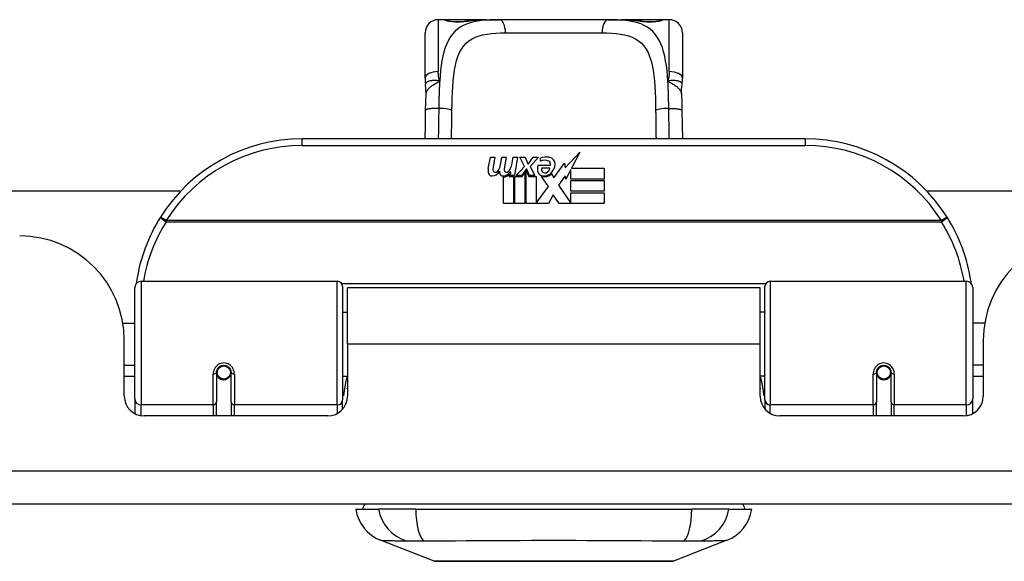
# Model space of a CAD drawing. Header units: inches. Extents: x 20 to 683, y 61 to 320.
# Tile 14 of 204: x 158.31 to 161.24, y 61.01 to 62.63. Entities that reach past the tile are written whole.
import ezdxf

# ---------------------------------------------------------------- set-up
doc = ezdxf.new("R2010")
doc.units = ezdxf.units.IN
doc.header["$MEASUREMENT"] = 0
doc.layers.add('Visible Edges(ANSI)', color=7, linetype='Continuous', lineweight=25)
doc.layers.add('Visible Tangent Edges(ANSI)', color=7, linetype='Continuous', lineweight=25)

msp = doc.modelspace()

# ---------------------------------------------------------------- linework, layer by layer
at = {"layer": 'Visible Edges(ANSI)'}
for p, q in [((159.576, 62.6286), (159.5564, 62.6286)), ((159.6999, 62.6286), (159.576, 62.6286)), ((159.6999, 62.6286), (159.7382, 62.6286)), ((160.0635, 62.6286), (159.7382, 62.6286)), ((160.0635, 62.6286), (160.1018, 62.6286)), ((160.2256, 62.6286), (160.1018, 62.6286)), ((160.2453, 62.6286), (160.2256, 62.6286)), ((159.517, 62.4539), (159.517, 62.5892)), ((160.2847, 62.5892), (160.2847, 62.4539)), ((160.6508, 62.2732), (159.1508, 62.2732)), ((159.9349, 62.1868), (159.9787, 62.233)), ((159.9787, 62.233), (159.9539, 62.1853)), ((159.7055, 62.1843), (159.7122, 62.2186)), ((159.7122, 62.2186), (159.7254, 62.2186)), ((159.7254, 62.2186), (159.7193, 62.1841)), ((159.7418, 62.1961), (159.7457, 62.2186)), ((159.7457, 62.2186), (159.7589, 62.2186)), ((159.7589, 62.2186), (159.7529, 62.1841)), ((159.7757, 62.1961), (159.7796, 62.2186)), ((159.7796, 62.2186), (159.7928, 62.2186)), ((159.7928, 62.2186), (159.7832, 62.164)), ((159.7997, 62.2186), (159.8159, 62.2186)), ((159.8132, 62.1905), (159.7997, 62.2186)), ((159.8159, 62.2186), (159.8234, 62.1991)), ((159.8258, 62.1991), (159.8393, 62.2186)), ((159.8555, 62.2186), (159.8309, 62.1907)), ((159.8393, 62.2186), (159.8555, 62.2186)), ((159.8609, 62.2069), (159.8609, 62.2159)), ((159.7727, 62.1736), (159.7698, 62.1736)), ((159.7718, 62.164), (159.7727, 62.1736)), ((159.7889, 62.164), (159.8132, 62.1905)), ((159.8186, 62.1824), (159.8053, 62.164)), ((159.8207, 62.1824), (159.8186, 62.1824)), ((159.8186, 62.1788), (159.8261, 62.1612)), ((159.8186, 62.0803), (159.8186, 62.1788)), ((159.8285, 62.164), (159.8207, 62.1824)), ((159.8234, 62.1991), (159.8258, 62.1991)), ((159.8309, 62.1907), (159.8447, 62.164)), ((159.8543, 62.1949), (159.8909, 62.1949)), ((159.8894, 62.1859), (159.8654, 62.1859)), ((159.9014, 62.157), (159.9329, 62.201)), ((159.9329, 62.201), (159.9349, 62.1868)), ((159.9521, 62.182), (159.9368, 62.1526)), ((159.9521, 62.1532), (159.9521, 62.182)), ((159.9539, 62.1853), (160.0508, 62.1853)), ((160.0508, 62.1853), (160.0508, 62.1532)), ((159.7508, 62.0803), (159.7508, 62.1598)), ((159.7688, 62.1673), (159.7682, 62.1612)), ((159.7682, 62.1612), (159.7805, 62.1612)), ((159.7832, 62.164), (159.7718, 62.164)), ((159.7805, 62.1612), (159.7805, 62.0803)), ((159.7847, 62.1612), (159.8069, 62.1612)), ((159.7847, 62.0803), (159.7847, 62.1612)), ((159.8053, 62.164), (159.7889, 62.164)), ((159.8069, 62.1612), (159.8144, 62.1715)), ((159.8144, 62.1715), (159.8144, 62.0803)), ((159.8261, 62.1612), (159.8486, 62.1612)), ((159.8447, 62.164), (159.8285, 62.164)), ((159.8486, 62.1612), (159.8486, 62.0816)), ((159.8852, 62.1306), (159.8645, 62.1604)), ((159.8945, 62.1685), (159.9014, 62.157)), ((159.9349, 62.1627), (159.9152, 62.1346)), ((159.9368, 62.1526), (159.9349, 62.1627)), ((160.0508, 62.1532), (159.9521, 62.1532)), ((159.9521, 62.1487), (160.0508, 62.1487)), ((159.9521, 62.1166), (159.9521, 62.1487)), ((160.0508, 62.1487), (160.0508, 62.1166)), ((139.9122, 62.1177), (158.7885, 62.1177)), ((159.8486, 62.0816), (159.8852, 62.1306)), ((159.9152, 62.1346), (159.9521, 62.0809)), ((160.0508, 62.1166), (159.9521, 62.1166)), ((161.0132, 62.1177), (162.534, 62.1177)), ((159.8994, 62.1064), (159.8855, 62.0803)), ((159.917, 62.0803), (159.8994, 62.1064)), ((159.9521, 62.1124), (160.0508, 62.1124)), ((159.9521, 62.0809), (159.9521, 62.1124)), ((160.0508, 62.1124), (160.0508, 62.0803)), ((159.7805, 62.0803), (159.7508, 62.0803)), ((159.8144, 62.0803), (159.7847, 62.0803)), ((159.8855, 62.0803), (159.8186, 62.0803)), ((160.0508, 62.0803), (159.917, 62.0803)), ((158.6508, 61.4986), (158.6508, 61.8285)), ((158.6705, 61.8482), (159.2552, 61.8482)), ((159.2709, 61.8325), (159.2709, 61.4948)), ((159.2853, 61.6607), (159.2853, 61.8287)), ((160.5163, 61.8287), (159.2853, 61.8287)), ((160.5163, 61.6607), (160.5163, 61.8287)), ((160.5308, 61.4948), (160.5308, 61.8325)), ((160.5465, 61.8482), (161.1312, 61.8482)), ((161.1508, 61.8285), (161.1508, 61.4986)), ((159.2709, 61.7562), (159.2853, 61.7562)), ((160.5308, 61.7562), (160.5163, 61.7562)), ((158.6155, 61.7237), (158.6508, 61.7237)), ((161.1862, 61.7237), (161.1508, 61.7237)), ((158.6198, 61.5058), (158.6198, 61.6717)), ((159.2853, 61.6607), (159.2853, 61.5058)), ((160.5163, 61.5058), (160.5163, 61.6607)), ((161.1818, 61.6717), (161.1818, 61.5058)), ((158.6198, 61.5977), (158.6508, 61.5977)), ((161.1818, 61.5977), (161.1508, 61.5977)), ((158.6508, 61.5642), (158.6198, 61.5642)), ((158.8949, 61.5761), (158.8949, 61.4891)), ((158.897, 61.5737), (158.8951, 61.5737)), ((158.8956, 61.5814), (158.8975, 61.581)), ((158.8969, 61.5811), (158.8969, 61.5761)), ((158.9009, 61.5642), (158.8985, 61.5642)), ((158.9347, 61.5642), (158.9323, 61.5642)), ((158.936, 61.573), (158.9382, 61.5726)), ((158.9382, 61.4891), (158.9382, 61.5761)), ((159.2709, 61.5653), (159.2853, 61.5653)), ((160.5308, 61.5653), (160.5163, 61.5653)), ((160.8634, 61.5761), (160.8634, 61.4891)), ((160.8656, 61.573), (160.8634, 61.5726)), ((160.8694, 61.5642), (160.867, 61.5642)), ((160.9032, 61.5642), (160.9008, 61.5642)), ((160.9061, 61.5814), (160.9042, 61.581)), ((160.9046, 61.5737), (160.9066, 61.5737)), ((160.9048, 61.5761), (160.9048, 61.5811)), ((160.9067, 61.4891), (160.9067, 61.5761)), ((161.1818, 61.5642), (161.1508, 61.5642)), ((158.6508, 61.4986), (158.6508, 61.4538)), ((161.1508, 61.4538), (161.1508, 61.4986)), ((158.8949, 61.4467), (158.8949, 61.4891)), ((158.9382, 61.4891), (158.9382, 61.4467)), ((159.2709, 61.4671), (159.2709, 61.4948)), ((160.5308, 61.4948), (160.5308, 61.4671)), ((160.8634, 61.4467), (160.8634, 61.4891)), ((160.9067, 61.4891), (160.9067, 61.4467)), ((159.2263, 61.4467), (158.6789, 61.4467)), ((161.1228, 61.4467), (160.5754, 61.4467)), ((164.0518, 61.1837), (92.4468, 61.1837)), ((159.3103, 61.168), (159.3784, 61.168)), ((159.4891, 61.168), (159.3784, 61.168)), ((159.4891, 61.168), (160.3126, 61.168)), ((160.4233, 61.168), (160.3126, 61.168)), ((160.4233, 61.168), (160.4914, 61.168)), ((159.544, 61.0135), (159.3843, 61.0756)), ((160.4174, 61.0756), (160.2577, 61.0135))]:
    msp.add_line(p, q, dxfattribs=at)
at = {"layer": 'Visible Edges(ANSI)', "flags": 128}
for points in [[(159.584, 62.6261), (159.5846, 62.6259), (159.5863, 62.6255), (159.5915, 62.6246), (159.5987, 62.6237), (159.6071, 62.6231), (159.6161, 62.6229), (159.6251, 62.6232), (159.6333, 62.6238), (159.6402, 62.6247)], [(159.6402, 62.6247), (159.6544, 62.6266), (159.6692, 62.6278), (159.6843, 62.6284), (159.6999, 62.6286)], [(160.1018, 62.6286), (160.1174, 62.6284), (160.1325, 62.6278), (160.1473, 62.6266), (160.1615, 62.6247)], [(160.1615, 62.6247), (160.1684, 62.6238), (160.1767, 62.6232), (160.1856, 62.6229), (160.1947, 62.6231), (160.203, 62.6237), (160.2102, 62.6246), (160.2154, 62.6255), (160.2171, 62.6259), (160.2177, 62.6261)], [(159.517, 62.4539), (159.517, 62.4532), (159.517, 62.4525), (159.517, 62.4517), (159.517, 62.451), (159.517, 62.4503), (159.5171, 62.4496), (159.5171, 62.4489), (159.5171, 62.4482), (159.5172, 62.4475), (159.5172, 62.4468), (159.5172, 62.446), (159.5173, 62.4453), (159.5173, 62.4446), (159.5174, 62.4439), (159.5175, 62.4432), (159.5175, 62.4424), (159.5176, 62.4417), (159.5177, 62.441), (159.5178, 62.4403), (159.5179, 62.4396), (159.5179, 62.4388), (159.518, 62.4381), (159.5181, 62.4374), (159.5182, 62.4367)], [(159.5198, 62.4064), (159.5197, 62.4215), (159.5182, 62.4367)], [(160.2819, 62.4064), (160.2819, 62.4215), (160.2834, 62.4367)], [(160.2834, 62.4367), (160.2835, 62.4374), (160.2836, 62.4381), (160.2837, 62.4388), (160.2838, 62.4396), (160.2839, 62.4403), (160.284, 62.441), (160.2841, 62.4417), (160.2841, 62.4424), (160.2842, 62.4432), (160.2843, 62.4439), (160.2843, 62.4446), (160.2844, 62.4453), (160.2844, 62.446), (160.2845, 62.4468), (160.2845, 62.4475), (160.2846, 62.4482), (160.2846, 62.4489), (160.2846, 62.4496), (160.2846, 62.4503), (160.2847, 62.451), (160.2847, 62.4517), (160.2847, 62.4525), (160.2847, 62.4532), (160.2847, 62.4539)], [(159.5184, 62.3583), (159.5189, 62.3826), (159.5198, 62.4064)], [(160.2819, 62.4064), (160.2827, 62.3826), (160.2832, 62.3583)], [(159.5172, 62.2732), (159.5178, 62.3154), (159.5184, 62.3583)], [(160.2832, 62.3583), (160.2839, 62.3154), (160.2845, 62.2732)], [(158.6563, 61.8472), (158.6563, 61.847), (158.6563, 61.8467), (158.6562, 61.8465), (158.6562, 61.8462), (158.6562, 61.846), (158.6561, 61.8457), (158.6561, 61.8455), (158.6561, 61.8452), (158.656, 61.845), (158.656, 61.8447), (158.6559, 61.8445), (158.6559, 61.8442), (158.6559, 61.844), (158.6558, 61.8437), (158.6558, 61.8435), (158.6558, 61.8432), (158.6557, 61.843), (158.6557, 61.8427), (158.6557, 61.8425), (158.6556, 61.8423), (158.6556, 61.842), (158.6556, 61.8418), (158.6555, 61.8415), (158.6555, 61.8413)], [(161.1462, 61.8413), (161.1462, 61.8415), (161.1461, 61.8418), (161.1461, 61.842), (161.1461, 61.8423), (161.146, 61.8425), (161.146, 61.8427), (161.146, 61.843), (161.1459, 61.8432), (161.1459, 61.8435), (161.1458, 61.8437), (161.1458, 61.844), (161.1458, 61.8442), (161.1457, 61.8445), (161.1457, 61.8447), (161.1457, 61.845), (161.1456, 61.8452), (161.1456, 61.8455), (161.1456, 61.8457), (161.1455, 61.846), (161.1455, 61.8462), (161.1455, 61.8465), (161.1454, 61.8467), (161.1454, 61.847), (161.1453, 61.8472)], [(158.8949, 61.5761), (158.8951, 61.5787), (158.8956, 61.5813), (158.8964, 61.5839), (158.8976, 61.5864), (158.8991, 61.5888), (158.9009, 61.591), (158.903, 61.5929), (158.9054, 61.5946), (158.908, 61.5959), (158.9108, 61.5969), (158.9137, 61.5975), (158.9166, 61.5977), (158.9196, 61.5975), (158.9225, 61.5969), (158.9252, 61.5959), (158.9279, 61.5945), (158.9302, 61.5929), (158.9323, 61.5909), (158.9341, 61.5888), (158.9356, 61.5864), (158.9367, 61.5839), (158.9376, 61.5813), (158.9381, 61.5787), (158.9382, 61.5761)], [(160.8634, 61.5761), (160.8636, 61.5787), (160.8641, 61.5813), (160.8649, 61.5839), (160.8661, 61.5864), (160.8675, 61.5887), (160.8693, 61.5909), (160.8715, 61.5929), (160.8738, 61.5945), (160.8764, 61.5959), (160.8792, 61.5969), (160.8821, 61.5975), (160.8851, 61.5977), (160.888, 61.5975), (160.8909, 61.5969), (160.8937, 61.5959), (160.8963, 61.5946), (160.8987, 61.5929), (160.9008, 61.591), (160.9026, 61.5888), (160.9041, 61.5864), (160.9053, 61.5839), (160.9061, 61.5813), (160.9066, 61.5787), (160.9067, 61.5761)], [(159.2848, 61.5278), (159.2849, 61.5278), (159.2849, 61.5279), (159.2849, 61.5279), (159.2849, 61.528), (159.2849, 61.528), (159.285, 61.5281), (159.285, 61.5281), (159.285, 61.5282), (159.285, 61.5282), (159.2851, 61.5283), (159.2851, 61.5283), (159.2851, 61.5284), (159.2851, 61.5285), (159.2851, 61.5285), (159.2852, 61.5286), (159.2852, 61.5286), (159.2852, 61.5287), (159.2852, 61.5287), (159.2852, 61.5288), (159.2853, 61.5288), (159.2853, 61.5289), (159.2853, 61.5289), (159.2853, 61.529), (159.2854, 61.529)], [(160.5163, 61.529), (160.5164, 61.529), (160.5164, 61.5289), (160.5164, 61.5289), (160.5164, 61.5288), (160.5164, 61.5288), (160.5165, 61.5287), (160.5165, 61.5287), (160.5165, 61.5286), (160.5165, 61.5286), (160.5165, 61.5285), (160.5166, 61.5285), (160.5166, 61.5284), (160.5166, 61.5283), (160.5166, 61.5283), (160.5167, 61.5282), (160.5167, 61.5282), (160.5167, 61.5281), (160.5167, 61.5281), (160.5167, 61.528), (160.5168, 61.528), (160.5168, 61.5279), (160.5168, 61.5279), (160.5168, 61.5278), (160.5168, 61.5278)], [(159.5457, 61.0131), (159.5462, 61.0131), (159.5474, 61.0131), (159.5496, 61.0131), (159.5525, 61.0131), (159.5563, 61.0131), (159.561, 61.0131), (159.5665, 61.0131), (159.5728, 61.013), (159.5798, 61.013), (159.5877, 61.013), (159.5963, 61.013), (159.6056, 61.013), (159.6155, 61.013), (159.6262, 61.0129), (159.6376, 61.0129), (159.6496, 61.0129), (159.6621, 61.0129), (159.6753, 61.0129), (159.689, 61.013), (159.7032, 61.013), (159.7179, 61.013), (159.733, 61.013), (159.7486, 61.013), (159.7646, 61.013), (159.7809, 61.0131), (159.7976, 61.0131), (159.8144, 61.0131), (159.8315, 61.0131), (159.8486, 61.0131), (159.8659, 61.0131), (159.8832, 61.0131), (159.9007, 61.0131), (159.9182, 61.0131), (159.9357, 61.0131), (159.9531, 61.0131), (159.9703, 61.0131), (159.9872, 61.0131), (160.004, 61.0131), (160.0206, 61.0131), (160.0369, 61.013), (160.0529, 61.013), (160.0686, 61.013), (160.0838, 61.013), (160.0985, 61.013), (160.1128, 61.013), (160.1264, 61.0129), (160.1396, 61.0129), (160.1522, 61.0129), (160.1641, 61.0129), (160.1755, 61.0129), (160.1862, 61.013), (160.1962, 61.013), (160.2054, 61.013), (160.214, 61.013), (160.2219, 61.013), (160.2289, 61.013), (160.2352, 61.0131), (160.2407, 61.0131), (160.2454, 61.0131), (160.2492, 61.0131), (160.2521, 61.0131), (160.2542, 61.0131), (160.2555, 61.0131), (160.256, 61.0131)]]:
    msp.add_lwpolyline(points, dxfattribs=at)
at = {"layer": 'Visible Edges(ANSI)'}
for centre in [(158.9166, 61.5761), (160.8851, 61.5761)]:
    msp.add_circle(centre, 0.0197, dxfattribs=at)
for centre, radius, start, end in [((159.5564, 62.5892), 0.0394, 90, 180), ((159.576, 62.6089), 0.0197, 56.88, 90), ((160.2256, 62.6089), 0.0197, 90, 123.12), ((160.2453, 62.5892), 0.0394, 0, 90), ((159.1508, 61.7732), 0.5, 90, 147.7623), ((160.6508, 61.7732), 0.5, 32.2377, 90), ((159.879, 62.158), 0.0607, 81.5605, 107.3343), ((159.8727, 62.1786), 0.0307, 64.6784, 112.5609), ((159.8817, 62.1976), 0.0096, 343.5261, 64.6784), ((159.885, 62.1985), 0.0197, 356.5646, 81.5605), ((159.7338, 62.1788), 0.0288, 169, 198.4748), ((159.7165, 62.1871), 0.0246, 269.6788, 333.9508), ((159.7314, 62.182), 0.0123, 169.9922, 203.5487), ((159.7256, 62.1795), 0.006, 203.5487, 276.1027), ((159.7249, 62.186), 0.0126, 276.1027, 327.6083), ((159.6959, 62.2035), 0.0465, 328.5584, 350.8257), ((159.7673, 62.1781), 0.0288, 183.6169, 196.9928), ((159.7496, 62.1865), 0.024, 269.4776, 327.4114), ((159.765, 62.182), 0.0123, 170, 203.5571), ((159.7592, 62.1795), 0.006, 203.5571, 276.03), ((159.7585, 62.186), 0.0126, 276.03, 327.5992), ((159.7299, 62.2042), 0.0465, 327.5992, 350), ((159.8801, 62.1835), 0.0282, 156.1555, 203.8445), ((159.8682, 62.1783), 0.0152, 203.8445, 265.0802), ((159.8738, 62.1814), 0.00955, 151.4547, 231.1652), ((159.8747, 62.1825), 0.0109, 231.1652, 289.3797), ((159.8728, 62.188), 0.0168, 289.3797, 352.9975), ((159.865, 62.1997), 0.0398, 314.1684, 356.5646), ((159.7164, 62.173), 0.0105, 198.4748, 269.6788), ((159.7494, 62.1727), 0.0101, 196.9928, 269.4776), ((159.7513, 62.1838), 0.024, 268.7952, 316.5849), ((159.8719, 62.1926), 0.033, 257.079, 313.1785), ((159.8719, 62.1926), 0.0299, 260.4085, 314.1684), ((159.1508, 61.7732), 0.5, 147.7623, 171.4919), ((160.6508, 61.7732), 0.5, 8.5081, 32.2377), ((158.3078, 61.6717), 0.312, 0, 90), ((161.4938, 61.6717), 0.312, 90, 180), ((158.6705, 61.8285), 0.0197, 90, 180), ((159.2552, 61.8325), 0.0157, 0, 90), ((160.5465, 61.8325), 0.0157, 90, 180), ((161.1312, 61.8285), 0.0197, 0, 90), ((158.9166, 61.5761), 0.0217, 180, 350.853), ((160.8851, 61.5761), 0.0217, 189.147, 0), ((158.6789, 61.5058), 0.0591, 180, 270), ((159.2263, 61.5058), 0.0591, 270, 0), ((160.5754, 61.5058), 0.0591, 180, 270), ((161.1228, 61.5058), 0.0591, 270, 0), ((159.3693, 61.1601), 0.0394, 143.1301, 168.463), ((160.4323, 61.1601), 0.0394, 11.537, 36.8699), ((159.4271, 61.1857), 0.1181, 188.6009, 248.7495), ((160.3746, 61.1857), 0.1181, 291.2505, 351.3991), ((159.5457, 61.0181), 0.00492, 248.7495, 269.7912), ((160.2559, 61.0181), 0.00492, 270.2088, 291.2505)]:
    msp.add_arc(centre, radius, start, end, dxfattribs=at)
at = {"layer": 'Visible Tangent Edges(ANSI)'}
for p, q in [((159.5564, 62.6286), (159.5564, 62.4739)), ((159.576, 62.628), (159.576, 62.6286)), ((160.2256, 62.6286), (160.2256, 62.628)), ((160.2453, 62.4739), (160.2453, 62.6286)), ((159.7568, 62.5892), (160.0449, 62.5892)), ((159.1508, 62.2535), (159.1508, 62.2732)), ((160.6508, 62.2732), (160.6508, 62.2535)), ((159.1508, 62.2535), (160.6508, 62.2535)), ((158.7446, 62.0295), (158.7279, 62.04)), ((161.0571, 62.0295), (158.7446, 62.0295)), ((158.7446, 62.0257), (158.7446, 62.0295)), ((158.7446, 62.0257), (161.0571, 62.0257)), ((161.0738, 62.04), (161.0571, 62.0295)), ((161.0571, 62.0295), (161.0571, 62.0257)), ((158.6705, 61.8482), (158.6705, 61.4796)), ((159.2552, 61.4796), (159.2552, 61.8482)), ((160.533, 61.8406), (159.2687, 61.8406)), ((160.5465, 61.8482), (160.5465, 61.4796)), ((161.1312, 61.4796), (161.1312, 61.8482)), ((160.5163, 61.6607), (159.2853, 61.6607)), ((158.8851, 61.4796), (158.8851, 61.5714)), ((158.9481, 61.5714), (158.9481, 61.4796)), ((160.8536, 61.4796), (160.8536, 61.5714)), ((160.9166, 61.5714), (160.9166, 61.4796)), ((158.6705, 61.4473), (158.6705, 61.4796)), ((158.8851, 61.4796), (158.6705, 61.4796)), ((158.8851, 61.4796), (158.8851, 61.4467)), ((159.2552, 61.4796), (158.9481, 61.4796)), ((158.9481, 61.4467), (158.9481, 61.4796)), ((159.2552, 61.4796), (159.2552, 61.4543)), ((160.5465, 61.4543), (160.5465, 61.4796)), ((160.8536, 61.4796), (160.5465, 61.4796)), ((160.8536, 61.4796), (160.8536, 61.4467)), ((161.1312, 61.4796), (160.9166, 61.4796)), ((160.9166, 61.4467), (160.9166, 61.4796)), ((161.1312, 61.4796), (161.1312, 61.4473)), ((92.4468, 61.2827), (164.0518, 61.2827))]:
    msp.add_line(p, q, dxfattribs=at)
at = {"layer": 'Visible Tangent Edges(ANSI)', "flags": 128}
for points in [[(159.7382, 62.6286), (159.7245, 62.6285), (159.7112, 62.6281), (159.6982, 62.6273), (159.6857, 62.6261), (159.6736, 62.6244), (159.6621, 62.6221), (159.6511, 62.6193), (159.6407, 62.6157), (159.6309, 62.6114), (159.6217, 62.6063), (159.6133, 62.6004), (159.6055, 62.5934), (159.5985, 62.5856), (159.5922, 62.5769), (159.5865, 62.5672), (159.5814, 62.5567), (159.577, 62.5454), (159.5731, 62.5332), (159.5699, 62.5202), (159.5672, 62.5064), (159.565, 62.4919), (159.5631, 62.4769), (159.5617, 62.4613), (159.5605, 62.4451)], [(159.576, 62.628), (159.5762, 62.6277), (159.5768, 62.6274), (159.5777, 62.627), (159.579, 62.6266), (159.5807, 62.6261), (159.5827, 62.6257), (159.585, 62.6252), (159.5876, 62.6247), (159.5904, 62.6243), (159.5935, 62.6239), (159.5968, 62.6235), (159.6003, 62.6232), (159.604, 62.6229), (159.6078, 62.6227), (159.6116, 62.6226), (159.6154, 62.6225), (159.6193, 62.6226), (159.6231, 62.6227), (159.6269, 62.6229), (159.6305, 62.6232), (159.634, 62.6235), (159.6373, 62.6239), (159.6404, 62.6243), (159.6433, 62.6247)], [(159.6433, 62.6247), (159.6454, 62.6251), (159.6476, 62.6254), (159.6498, 62.6257), (159.652, 62.626), (159.6542, 62.6263), (159.6565, 62.6266), (159.6587, 62.6268), (159.661, 62.627), (159.6633, 62.6272), (159.6657, 62.6274), (159.668, 62.6276), (159.6704, 62.6278), (159.6727, 62.6279), (159.6751, 62.628), (159.6775, 62.6282), (159.6799, 62.6283), (159.6824, 62.6283), (159.6848, 62.6284), (159.6873, 62.6285), (159.6898, 62.6285), (159.6923, 62.6286), (159.6948, 62.6286), (159.6973, 62.6286), (159.6999, 62.6286)], [(160.2412, 62.4451), (160.24, 62.4612), (160.2386, 62.4768), (160.2367, 62.4919), (160.2345, 62.5063), (160.2318, 62.5201), (160.2286, 62.5331), (160.2248, 62.5453), (160.2203, 62.5567), (160.2152, 62.5672), (160.2095, 62.5768), (160.2031, 62.5855), (160.1961, 62.5934), (160.1884, 62.6003), (160.1799, 62.6063), (160.1708, 62.6115), (160.1611, 62.6158), (160.1507, 62.6193), (160.1397, 62.6222), (160.1281, 62.6244), (160.1161, 62.6261), (160.1036, 62.6273), (160.0906, 62.6281), (160.0772, 62.6285), (160.0635, 62.6286)], [(160.1018, 62.6286), (160.1044, 62.6286), (160.1069, 62.6286), (160.1094, 62.6286), (160.1119, 62.6285), (160.1144, 62.6285), (160.1168, 62.6284), (160.1193, 62.6283), (160.1217, 62.6283), (160.1242, 62.6282), (160.1266, 62.628), (160.129, 62.6279), (160.1313, 62.6278), (160.1337, 62.6276), (160.136, 62.6274), (160.1384, 62.6272), (160.1407, 62.627), (160.1429, 62.6268), (160.1452, 62.6266), (160.1475, 62.6263), (160.1497, 62.626), (160.1519, 62.6257), (160.1541, 62.6254), (160.1563, 62.6251), (160.1584, 62.6247)], [(160.1584, 62.6247), (160.1613, 62.6243), (160.1644, 62.6239), (160.1677, 62.6235), (160.1712, 62.6231), (160.1749, 62.6229), (160.1786, 62.6227), (160.1825, 62.6226), (160.1863, 62.6225), (160.1902, 62.6226), (160.194, 62.6227), (160.1978, 62.6229), (160.2014, 62.6232), (160.2049, 62.6235), (160.2082, 62.6239), (160.2113, 62.6243), (160.2142, 62.6247), (160.2167, 62.6252), (160.219, 62.6257), (160.221, 62.6261), (160.2226, 62.6266), (160.2239, 62.627), (160.2249, 62.6274), (160.2254, 62.6277), (160.2256, 62.628)], [(159.597, 62.3577), (159.5973, 62.3762), (159.5978, 62.3945), (159.5985, 62.4124), (159.5995, 62.4298), (159.6007, 62.4466), (159.6024, 62.4628), (159.6046, 62.4782), (159.6074, 62.4928), (159.6108, 62.5064), (159.615, 62.519), (159.6199, 62.5306), (159.6256, 62.5411), (159.6322, 62.5505), (159.6396, 62.5587), (159.6479, 62.5658), (159.657, 62.5718), (159.6671, 62.5766), (159.678, 62.5806), (159.6896, 62.5836), (159.7019, 62.5859), (159.7148, 62.5875), (159.7283, 62.5885), (159.7423, 62.5891), (159.7568, 62.5892)], [(160.0449, 62.5892), (160.0594, 62.5891), (160.0735, 62.5885), (160.087, 62.5875), (160.0999, 62.5859), (160.1122, 62.5836), (160.1238, 62.5806), (160.1346, 62.5766), (160.1447, 62.5718), (160.1538, 62.5657), (160.1621, 62.5586), (160.1696, 62.5503), (160.1761, 62.5409), (160.1819, 62.5305), (160.1868, 62.5189), (160.191, 62.5062), (160.1944, 62.4925), (160.1971, 62.4779), (160.1993, 62.4625), (160.201, 62.4463), (160.2023, 62.4295), (160.2033, 62.4122), (160.2039, 62.3943), (160.2044, 62.3762), (160.2047, 62.3577)], [(159.5605, 62.4451), (159.5601, 62.4463), (159.5598, 62.4475), (159.5595, 62.4487), (159.5592, 62.4499), (159.5589, 62.4511), (159.5587, 62.4523), (159.5584, 62.4535), (159.5582, 62.4547), (159.5579, 62.4559), (159.5577, 62.4571), (159.5575, 62.4583), (159.5574, 62.4595), (159.5572, 62.4608), (159.557, 62.462), (159.5569, 62.4632), (159.5568, 62.4644), (159.5567, 62.4656), (159.5566, 62.4668), (159.5565, 62.468), (159.5565, 62.4692), (159.5564, 62.4703), (159.5564, 62.4715), (159.5564, 62.4727), (159.5564, 62.4739)], [(160.2453, 62.4739), (160.2453, 62.4727), (160.2453, 62.4715), (160.2453, 62.4703), (160.2452, 62.4692), (160.2452, 62.468), (160.2451, 62.4668), (160.245, 62.4656), (160.2449, 62.4644), (160.2448, 62.4632), (160.2446, 62.462), (160.2445, 62.4608), (160.2443, 62.4595), (160.2441, 62.4583), (160.244, 62.4571), (160.2437, 62.4559), (160.2435, 62.4547), (160.2433, 62.4535), (160.243, 62.4523), (160.2428, 62.4511), (160.2425, 62.4499), (160.2422, 62.4487), (160.2419, 62.4475), (160.2415, 62.4463), (160.2412, 62.4451)], [(159.5605, 62.4451), (159.5575, 62.4459), (159.5545, 62.4465), (159.5516, 62.4469), (159.5488, 62.4472), (159.5461, 62.4473), (159.5435, 62.4473), (159.5409, 62.4472), (159.5384, 62.447), (159.5361, 62.4467), (159.5338, 62.4464), (159.5317, 62.4459), (159.5297, 62.4455), (159.5278, 62.4449), (159.5261, 62.4443), (159.5246, 62.4437), (159.5231, 62.443), (159.5219, 62.4422), (159.5208, 62.4415), (159.52, 62.4407), (159.5193, 62.4399), (159.5187, 62.4391), (159.5184, 62.4383), (159.5182, 62.4375), (159.5182, 62.4367)], [(159.5198, 62.4064), (159.52, 62.4082), (159.5203, 62.41), (159.5208, 62.4118), (159.5214, 62.4135), (159.5223, 62.4153), (159.5232, 62.4171), (159.5244, 62.4188), (159.5257, 62.4206), (159.5271, 62.4223), (159.5286, 62.424), (159.5303, 62.4256), (159.5322, 62.4273), (159.5341, 62.4289), (159.5361, 62.4305), (159.5383, 62.4321), (159.5405, 62.4336), (159.5428, 62.4351), (159.5452, 62.4366), (159.5477, 62.438), (159.5502, 62.4395), (159.5527, 62.4409), (159.5553, 62.4423), (159.5579, 62.4437), (159.5605, 62.4451)], [(159.5605, 62.4451), (159.5603, 62.4419), (159.5601, 62.4386), (159.5599, 62.4354), (159.5598, 62.4321), (159.5596, 62.4288), (159.5594, 62.4255), (159.5593, 62.4221), (159.5592, 62.4188), (159.559, 62.4154), (159.5589, 62.4121), (159.5588, 62.4087), (159.5587, 62.4053), (159.5586, 62.4019), (159.5585, 62.3985), (159.5584, 62.3951), (159.5583, 62.3916), (159.5582, 62.3882), (159.5582, 62.3847), (159.5581, 62.3813), (159.558, 62.3778), (159.558, 62.3744), (159.5579, 62.3709), (159.5579, 62.3674), (159.5578, 62.364)], [(160.2834, 62.4367), (160.2835, 62.4375), (160.2833, 62.4383), (160.283, 62.4391), (160.2824, 62.4399), (160.2817, 62.4407), (160.2808, 62.4415), (160.2798, 62.4422), (160.2785, 62.443), (160.2771, 62.4437), (160.2756, 62.4443), (160.2739, 62.4449), (160.272, 62.4455), (160.27, 62.4459), (160.2679, 62.4464), (160.2656, 62.4467), (160.2632, 62.447), (160.2608, 62.4472), (160.2582, 62.4473), (160.2556, 62.4473), (160.2528, 62.4472), (160.25, 62.4469), (160.2472, 62.4465), (160.2442, 62.4459), (160.2412, 62.4451)], [(160.2412, 62.4451), (160.2438, 62.4437), (160.2464, 62.4423), (160.249, 62.4409), (160.2515, 62.4395), (160.254, 62.438), (160.2565, 62.4366), (160.2589, 62.4351), (160.2612, 62.4336), (160.2634, 62.4321), (160.2656, 62.4305), (160.2676, 62.4289), (160.2695, 62.4273), (160.2713, 62.4256), (160.273, 62.424), (160.2746, 62.4223), (160.276, 62.4206), (160.2773, 62.4188), (160.2785, 62.4171), (160.2794, 62.4153), (160.2802, 62.4135), (160.2809, 62.4118), (160.2814, 62.41), (160.2817, 62.4082), (160.2819, 62.4064)], [(160.2439, 62.364), (160.2438, 62.3675), (160.2438, 62.3709), (160.2437, 62.3744), (160.2437, 62.3779), (160.2436, 62.3814), (160.2435, 62.3848), (160.2435, 62.3883), (160.2434, 62.3917), (160.2433, 62.3951), (160.2432, 62.3985), (160.2431, 62.402), (160.243, 62.4054), (160.2429, 62.4087), (160.2428, 62.4121), (160.2427, 62.4155), (160.2425, 62.4188), (160.2424, 62.4222), (160.2422, 62.4255), (160.2421, 62.4288), (160.2419, 62.4321), (160.2418, 62.4354), (160.2416, 62.4386), (160.2414, 62.4419), (160.2412, 62.4451)], [(159.5578, 62.364), (159.5555, 62.364), (159.5532, 62.364), (159.5508, 62.364), (159.5484, 62.3639), (159.546, 62.3638), (159.5435, 62.3637), (159.5412, 62.3636), (159.5388, 62.3635), (159.5365, 62.3633), (159.5343, 62.3631), (159.5322, 62.3628), (159.5302, 62.3626), (159.5284, 62.3623), (159.5266, 62.362), (159.5251, 62.3616), (159.5236, 62.3613), (159.5224, 62.3609), (159.5213, 62.3606), (159.5204, 62.3602), (159.5197, 62.3598), (159.5191, 62.3594), (159.5188, 62.359), (159.5185, 62.3586), (159.5184, 62.3583)], [(159.5578, 62.364), (159.5577, 62.3601), (159.5577, 62.3563), (159.5576, 62.3525), (159.5576, 62.3486), (159.5575, 62.3448), (159.5574, 62.341), (159.5574, 62.3372), (159.5573, 62.3334), (159.5572, 62.3296), (159.5571, 62.3258), (159.5571, 62.322), (159.557, 62.3182), (159.557, 62.3144), (159.5569, 62.3106), (159.5568, 62.3069), (159.5568, 62.3031), (159.5567, 62.2993), (159.5567, 62.2956), (159.5566, 62.2918), (159.5566, 62.2881), (159.5565, 62.2844), (159.5565, 62.2807), (159.5565, 62.277), (159.5564, 62.2733)], [(159.5959, 62.2733), (159.5959, 62.2767), (159.596, 62.2802), (159.596, 62.2837), (159.596, 62.2871), (159.5961, 62.2906), (159.5961, 62.2941), (159.5962, 62.2976), (159.5962, 62.3011), (159.5963, 62.3046), (159.5963, 62.3081), (159.5964, 62.3116), (159.5964, 62.3151), (159.5965, 62.3187), (159.5965, 62.3222), (159.5966, 62.3257), (159.5966, 62.3293), (159.5967, 62.3328), (159.5967, 62.3363), (159.5968, 62.3399), (159.5968, 62.3434), (159.5969, 62.347), (159.5969, 62.3505), (159.597, 62.3541), (159.597, 62.3577)], [(160.2047, 62.3577), (160.2047, 62.3541), (160.2048, 62.3506), (160.2048, 62.347), (160.2049, 62.3435), (160.2049, 62.3399), (160.205, 62.3364), (160.205, 62.3328), (160.2051, 62.3293), (160.2051, 62.3258), (160.2052, 62.3222), (160.2052, 62.3187), (160.2053, 62.3152), (160.2053, 62.3117), (160.2054, 62.3081), (160.2054, 62.3046), (160.2055, 62.3011), (160.2055, 62.2976), (160.2056, 62.2941), (160.2056, 62.2906), (160.2056, 62.2871), (160.2057, 62.2837), (160.2057, 62.2802), (160.2058, 62.2767), (160.2058, 62.2732)], [(160.2439, 62.364), (160.2462, 62.364), (160.2485, 62.364), (160.2509, 62.364), (160.2533, 62.3639), (160.2557, 62.3638), (160.2581, 62.3637), (160.2605, 62.3636), (160.2629, 62.3635), (160.2651, 62.3633), (160.2673, 62.3631), (160.2695, 62.3628), (160.2715, 62.3626), (160.2733, 62.3623), (160.2751, 62.362), (160.2766, 62.3616), (160.278, 62.3613), (160.2793, 62.3609), (160.2804, 62.3606), (160.2813, 62.3602), (160.282, 62.3598), (160.2825, 62.3594), (160.2829, 62.359), (160.2832, 62.3586), (160.2832, 62.3583)], [(160.2452, 62.2732), (160.2452, 62.2769), (160.2452, 62.2807), (160.2451, 62.2844), (160.2451, 62.2881), (160.2451, 62.2919), (160.245, 62.2956), (160.2449, 62.2994), (160.2449, 62.3031), (160.2448, 62.3069), (160.2448, 62.3107), (160.2447, 62.3144), (160.2447, 62.3182), (160.2446, 62.322), (160.2445, 62.3258), (160.2445, 62.3296), (160.2444, 62.3334), (160.2443, 62.3372), (160.2443, 62.341), (160.2442, 62.3448), (160.2441, 62.3487), (160.2441, 62.3525), (160.244, 62.3563), (160.2439, 62.3601), (160.2439, 62.364)], [(158.9481, 61.5714), (158.9478, 61.5754), (158.9471, 61.5794), (158.9459, 61.5834), (158.9442, 61.5872), (158.9421, 61.5908), (158.9395, 61.5942), (158.9364, 61.5972), (158.933, 61.5997), (158.9292, 61.6018), (158.9251, 61.6033), (158.9209, 61.6043), (158.9166, 61.6046), (158.9123, 61.6043), (158.9081, 61.6034), (158.9041, 61.6019), (158.9003, 61.5998), (158.8968, 61.5972), (158.8937, 61.5942), (158.8911, 61.5909), (158.8889, 61.5872), (158.8872, 61.5834), (158.886, 61.5794), (158.8853, 61.5754), (158.8851, 61.5714)], [(160.9166, 61.5714), (160.9164, 61.5754), (160.9157, 61.5794), (160.9145, 61.5834), (160.9128, 61.5872), (160.9106, 61.5909), (160.908, 61.5942), (160.9049, 61.5972), (160.9014, 61.5998), (160.8976, 61.6019), (160.8936, 61.6034), (160.8894, 61.6043), (160.8851, 61.6046), (160.8808, 61.6043), (160.8765, 61.6033), (160.8725, 61.6018), (160.8687, 61.5997), (160.8653, 61.5972), (160.8622, 61.5942), (160.8596, 61.5908), (160.8574, 61.5872), (160.8558, 61.5834), (160.8546, 61.5794), (160.8538, 61.5754), (160.8536, 61.5714)], [(159.2846, 61.5653), (159.284, 61.5629), (159.2834, 61.5606), (159.2828, 61.5582), (159.2822, 61.5558), (159.2816, 61.5534), (159.2811, 61.551), (159.2806, 61.5486), (159.2801, 61.5462), (159.2796, 61.5438), (159.2791, 61.5414), (159.2786, 61.5389), (159.2782, 61.5365), (159.2777, 61.5341), (159.2773, 61.5316), (159.2769, 61.5292), (159.2765, 61.5267), (159.2761, 61.5243), (159.2757, 61.5218), (159.2754, 61.5194), (159.275, 61.5169), (159.2747, 61.5144), (159.2744, 61.512), (159.2741, 61.5095), (159.2738, 61.507)], [(160.5279, 61.507), (160.5276, 61.5095), (160.5273, 61.512), (160.527, 61.5144), (160.5266, 61.5169), (160.5263, 61.5194), (160.5259, 61.5218), (160.5256, 61.5243), (160.5252, 61.5267), (160.5248, 61.5292), (160.5244, 61.5316), (160.524, 61.5341), (160.5235, 61.5365), (160.5231, 61.5389), (160.5226, 61.5414), (160.5221, 61.5438), (160.5216, 61.5462), (160.5211, 61.5486), (160.5206, 61.551), (160.52, 61.5534), (160.5195, 61.5558), (160.5189, 61.5582), (160.5183, 61.5606), (160.5177, 61.5629), (160.5171, 61.5653)], [(159.3843, 61.0756), (159.3844, 61.0756), (159.3848, 61.0755), (159.3855, 61.0755), (159.3864, 61.0755), (159.3877, 61.0754), (159.3892, 61.0754), (159.3909, 61.0753), (159.3929, 61.0753), (159.3952, 61.0752), (159.3978, 61.0751), (159.4006, 61.075), (159.4036, 61.0749), (159.4069, 61.0748), (159.4104, 61.0748), (159.4142, 61.0747), (159.4182, 61.0746), (159.4225, 61.0745), (159.427, 61.0744), (159.4317, 61.0744), (159.4366, 61.0743), (159.4418, 61.0743), (159.4471, 61.0742), (159.4527, 61.0742), (159.4609, 61.074)], [(159.4609, 61.074), (159.4623, 61.0741), (159.4637, 61.0741), (159.4652, 61.0741), (159.4668, 61.0741), (159.4685, 61.0741), (159.4702, 61.0742), (159.472, 61.0742), (159.4739, 61.0742), (159.4758, 61.0742), (159.4778, 61.0742), (159.4799, 61.0742), (159.482, 61.0742), (159.4842, 61.0742), (159.4865, 61.0742), (159.4889, 61.0742), (159.4912, 61.0742), (159.4937, 61.0742), (159.4962, 61.0742), (159.4988, 61.0741), (159.5014, 61.0741), (159.504, 61.0741), (159.5067, 61.0741), (159.5095, 61.0741), (159.5122, 61.074)], [(159.5122, 61.074), (159.5458, 61.0742), (159.5768, 61.0743), (159.6082, 61.0744), (159.6399, 61.0746), (159.6718, 61.0748), (159.704, 61.0749), (159.7364, 61.0751), (159.769, 61.0753), (159.8018, 61.0754), (159.8346, 61.0755), (159.8676, 61.0755), (159.9007, 61.0756), (159.9337, 61.0755), (159.9667, 61.0755), (159.9996, 61.0754), (160.0323, 61.0753), (160.0649, 61.0751), (160.0974, 61.0749), (160.1297, 61.0748), (160.1617, 61.0746), (160.1934, 61.0744), (160.2248, 61.0743), (160.2559, 61.0742), (160.2894, 61.074)], [(160.2894, 61.074), (160.2922, 61.0741), (160.295, 61.0741), (160.2976, 61.0741), (160.3003, 61.0741), (160.3029, 61.0741), (160.3054, 61.0742), (160.3079, 61.0742), (160.3104, 61.0742), (160.3128, 61.0742), (160.3151, 61.0742), (160.3174, 61.0742), (160.3196, 61.0742), (160.3218, 61.0742), (160.3238, 61.0742), (160.3258, 61.0742), (160.3278, 61.0742), (160.3297, 61.0742), (160.3315, 61.0742), (160.3332, 61.0741), (160.3349, 61.0741), (160.3365, 61.0741), (160.338, 61.0741), (160.3394, 61.0741), (160.3408, 61.074)], [(160.3408, 61.074), (160.349, 61.0742), (160.3546, 61.0742), (160.3599, 61.0743), (160.3651, 61.0743), (160.37, 61.0744), (160.3747, 61.0744), (160.3792, 61.0745), (160.3834, 61.0746), (160.3875, 61.0747), (160.3912, 61.0748), (160.3948, 61.0748), (160.3981, 61.0749), (160.4011, 61.075), (160.4039, 61.0751), (160.4065, 61.0752), (160.4087, 61.0753), (160.4108, 61.0753), (160.4125, 61.0754), (160.414, 61.0754), (160.4152, 61.0755), (160.4162, 61.0755), (160.4169, 61.0755), (160.4173, 61.0756), (160.4174, 61.0756)], [(159.6262, 61.0131), (159.6198, 61.0131), (159.6136, 61.0131), (159.6076, 61.0132), (159.6019, 61.0132), (159.5964, 61.0132), (159.5912, 61.0132), (159.5862, 61.0132), (159.5815, 61.0133), (159.577, 61.0133), (159.5728, 61.0133), (159.5689, 61.0133), (159.5652, 61.0133), (159.5619, 61.0134), (159.5588, 61.0134), (159.556, 61.0134), (159.5535, 61.0134), (159.5512, 61.0134), (159.5493, 61.0134), (159.5477, 61.0134), (159.5464, 61.0134), (159.5453, 61.0135), (159.5446, 61.0135), (159.5441, 61.0135), (159.544, 61.0135)], [(159.6733, 61.0131), (159.6712, 61.0131), (159.669, 61.0131), (159.6669, 61.0131), (159.6649, 61.0131), (159.6628, 61.0131), (159.6607, 61.0131), (159.6587, 61.0131), (159.6566, 61.0131), (159.6546, 61.0131), (159.6526, 61.0131), (159.6507, 61.0131), (159.6487, 61.0131), (159.6467, 61.0131), (159.6448, 61.0131), (159.6429, 61.0131), (159.641, 61.0131), (159.6391, 61.0131), (159.6372, 61.0131), (159.6353, 61.0131), (159.6335, 61.0131), (159.6316, 61.0131), (159.6298, 61.0131), (159.628, 61.0131), (159.6262, 61.0131)], [(160.1284, 61.0131), (160.1123, 61.0131), (160.0954, 61.0132), (160.0778, 61.0132), (160.0597, 61.0133), (160.041, 61.0133), (160.0218, 61.0133), (160.0022, 61.0134), (159.9824, 61.0134), (159.9622, 61.0134), (159.9419, 61.0134), (159.9213, 61.0135), (159.9007, 61.0135), (159.8801, 61.0135), (159.8596, 61.0134), (159.8393, 61.0134), (159.8192, 61.0134), (159.7993, 61.0134), (159.7797, 61.0133), (159.7605, 61.0133), (159.7418, 61.0133), (159.7237, 61.0132), (159.7062, 61.0132), (159.6894, 61.0131), (159.6733, 61.0131)], [(160.1755, 61.0131), (160.1737, 61.0131), (160.1719, 61.0131), (160.1701, 61.0131), (160.1682, 61.0131), (160.1664, 61.0131), (160.1645, 61.0131), (160.1626, 61.0131), (160.1607, 61.0131), (160.1588, 61.0131), (160.1569, 61.0131), (160.155, 61.0131), (160.153, 61.0131), (160.151, 61.0131), (160.1491, 61.0131), (160.1471, 61.0131), (160.145, 61.0131), (160.143, 61.0131), (160.141, 61.0131), (160.1389, 61.0131), (160.1368, 61.0131), (160.1347, 61.0131), (160.1326, 61.0131), (160.1305, 61.0131), (160.1284, 61.0131)], [(160.2577, 61.0135), (160.2576, 61.0135), (160.2571, 61.0135), (160.2564, 61.0135), (160.2553, 61.0134), (160.254, 61.0134), (160.2523, 61.0134), (160.2504, 61.0134), (160.2482, 61.0134), (160.2456, 61.0134), (160.2428, 61.0134), (160.2397, 61.0134), (160.2364, 61.0133), (160.2327, 61.0133), (160.2288, 61.0133), (160.2246, 61.0133), (160.2202, 61.0133), (160.2155, 61.0132), (160.2105, 61.0132), (160.2052, 61.0132), (160.1998, 61.0132), (160.194, 61.0132), (160.1881, 61.0131), (160.1819, 61.0131), (160.1755, 61.0131)]]:
    msp.add_lwpolyline(points, dxfattribs=at)
at = {"layer": 'Visible Tangent Edges(ANSI)'}
for centre, start, end in [((159.1508, 61.7732), 90, 147.7623), ((160.6508, 61.7732), 32.2377, 90), ((159.1508, 61.7695), 147.7623, 170.5651), ((160.6508, 61.7695), 9.4349, 32.2377)]:
    msp.add_arc(centre, 0.4803, start, end, dxfattribs=at)
for centre, major_axis, ratio, start_param, end_param in [((159.576, 62.6084), (0.0197, 0), 0.998051, 1.091081, 1.570796), ((159.6433, 62.6053), (-0.0031, 0.0194), 0.702907, 6.061108, 6.283185), ((159.7382, 62.5892), (0, 0.0394), 0.472046, 4.712389, 6.283185), ((160.0635, 62.5892), (0, 0.0394), 0.472046, 0, 1.570796), ((160.1584, 62.6053), (0.0031, 0.0194), 0.702907, 0, 0.222077), ((160.2256, 62.6084), (0.0197, 0), 0.998051, 1.570796, 2.050029), ((159.5564, 62.4539), (-0.0394, 0), 0.508749, 4.712389, 6.283185), ((160.2453, 62.4539), (0.0394, 0), 0.508749, 0, 1.570796), ((159.5578, 62.3577), (0.0394, -0.0006), 0.159697, 0.093172, 1.573179), ((160.2439, 62.3577), (-0.0394, -0.0006), 0.159697, 4.710006, 6.190013), ((158.7446, 62.0295), (-0.0167, 0.0105), 0.161367, 0, 1.672214), ((161.0571, 62.0295), (0.0167, 0.0105), 0.161367, 4.610972, 6.283185), ((158.6758, 61.8443), (-0.0195, 0.0029), 0.187781, 0, 0.58509), ((161.1259, 61.8443), (0.0195, 0.0029), 0.187781, 5.698095, 6.283185), ((158.8851, 61.5761), (0.00984, 0), 0.476565, 4.712389, 6.283185), ((158.9481, 61.5761), (-0.00984, 0), 0.476565, 0, 1.570796), ((160.8536, 61.5761), (0.00984, 0), 0.476565, 4.712389, 6.283185), ((160.9166, 61.5761), (-0.00984, 0), 0.476565, 0, 1.570796), ((158.6705, 61.4986), (-0.0197, 0), 0.965926, 0, 1.570796), ((161.1312, 61.4986), (0.0197, 0), 0.965926, 4.712389, 6.283185), ((158.8851, 61.4891), (0.00984, 0), 0.965926, 4.712389, 6.283185), ((158.9481, 61.4891), (-0.00984, 0), 0.965926, 0, 1.570796), ((159.2552, 61.4948), (0.0157, 0), 0.965926, 4.712389, 6.283185), ((160.5465, 61.4948), (-0.0157, 0), 0.965926, 0, 1.570796), ((160.8536, 61.4891), (0.00984, 0), 0.965926, 4.712389, 6.283185), ((160.9166, 61.4891), (-0.00984, 0), 0.965926, 0, 1.570796), ((159.4886, 61.188), (0.0158, -0.117), 0.948273, 4.754759, 5.892029), ((159.5265, 61.188), (-0.0053, -0.118), 0.314585, 4.896593, 6.033863), ((160.2751, 61.188), (0.0053, -0.118), 0.314585, 0.249322, 1.386592), ((160.3131, 61.188), (-0.0158, -0.117), 0.948273, 0.391156, 1.528426)]:
    msp.add_ellipse(centre, major_axis=major_axis, ratio=ratio, start_param=start_param, end_param=end_param, dxfattribs=at)

doc.saveas('drawing.dxf')
